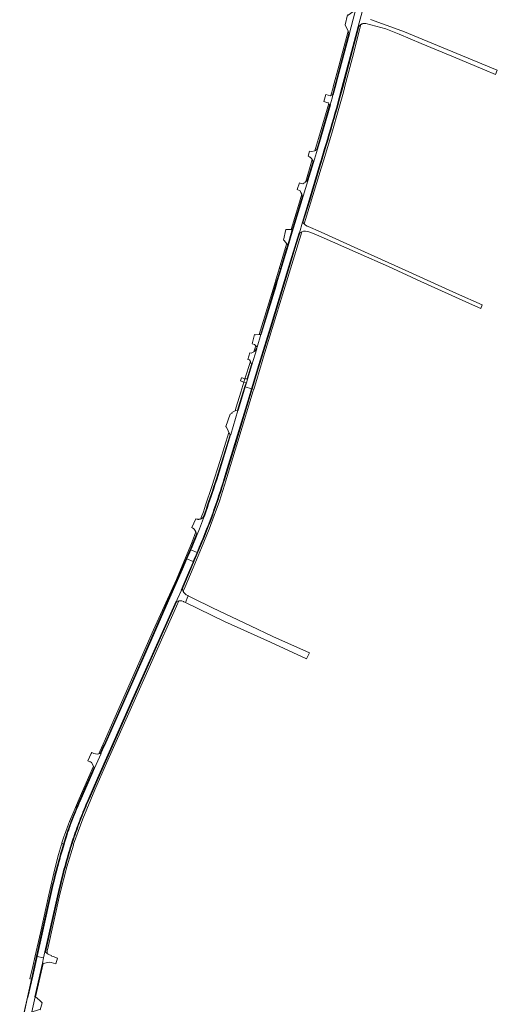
# Model space of a CAD drawing. Extents: x 146402 to 164798, y 455483 to 464134.
# Tile 117 of 256: x 159301 to 159616, y 456394 to 457045. Entities that reach past the tile are written whole.
import ezdxf

# ---------------------------------------------------------------- set-up
doc = ezdxf.new("R2010")
doc.units = 0
doc.header["$LTSCALE"] = 0.2
for name, color, linetype, lineweight in [('B-XX-VH-VERHARDING_ASFALT-GV', 252, 'CONTINUOUS', 18), ('B-XX-VH-VERHARDING_BETONSTRAATSTEEN-GV', 252, 'CONTINUOUS', 18), ('B-XX-VH-VERHARDING_GRASBETONSTEEN-GV', 252, 'CONTINUOUS', 18), ('B-XX-VH-VERHARDING_STRAATBAKSTEEN-GV', 252, 'CONTINUOUS', 18)]:
    doc.layers.add(name, color=color, linetype=linetype, lineweight=lineweight)

msp = doc.modelspace()

# ---------------------------------------------------------------- linework, layer by layer
at = {"layer": 'B-XX-VH-VERHARDING_ASFALT-GV'}
for points in [[(159522.326, 457049.315), (159518.776, 457035.801), (159518.657, 457035.35), (159511.114, 457006.788), (159509.262, 457000), (159507.921, 456995.083), (159507.771, 456995.137), (159507.195, 456993.035), (159506.544, 456990.656), (159505.961, 456988.602), (159506.119, 456988.543), (159501.996, 456974.136), (159500, 456967.424), (159497.57, 456959.252), (159494.842, 456950.353), (159491.222, 456938.409), (159488.121, 456928.178), (159480.247, 456902.201), (159478.179, 456895.411), (159474.04, 456881.648), (159473.824, 456880.953), (159470.961, 456871.757), (159470.196, 456869.074), (159461.711, 456841.23), (159460.462, 456837.052), (159460.422, 456836.917), (159460.226, 456836.901), (159457.638, 456828.376), (159457.37, 456827.496), (159457.465, 456827.459), (159454.241, 456816.787), (159451.354, 456807.394), (159450.615, 456804.931), (159449.826, 456802.301), (159454.071, 456801.038), (159458.928, 456817.039), (159466.497, 456841.807), (159478.726, 456881.878), (159485.467, 456903.955), (159485.619, 456903.944), (159487.715, 456910.945), (159487.565, 456911.018), (159491.983, 456925.528), (159499.198, 456949.332), (159500, 456952.025), (159502.262, 456959.62), (159503.09, 456962.388), (159504.106, 456965.81), (159505.115, 456969.234), (159506.115, 456972.661), (159507.109, 456976.09), (159508.094, 456979.521), (159509.072, 456982.954), (159510.042, 456986.39), (159511.004, 456989.827), (159511.959, 456993.267), (159513.752, 457000), (159519.179, 457020.386), (159524.444, 457040.296), (159527.061, 457050.015)], [(159527.061, 457050.015), (159524.444, 457040.296), (159524.875, 457040.182), (159524.919, 457040.254), (159525.023, 457040.41), (159525.133, 457040.562), (159525.25, 457040.71), (159525.373, 457040.852), (159525.502, 457040.988), (159525.636, 457041.12), (159525.776, 457041.245), (159525.922, 457041.364), (159526.072, 457041.477), (159526.227, 457041.584), (159526.275, 457041.614), (159526.386, 457041.684), (159526.549, 457041.777), (159526.716, 457041.862), (159526.887, 457041.941), (159527.06, 457042.012), (159527.237, 457042.076), (159527.416, 457042.133), (159527.598, 457042.181), (159527.781, 457042.222), (159527.966, 457042.255), (159528.152, 457042.28), (159528.339, 457042.297), (159528.527, 457042.307), (159528.715, 457042.308), (159528.903, 457042.301), (159529.09, 457042.286), (159529.277, 457042.264), (159529.449, 457042.235), (159529.462, 457042.233), (159542.616, 457038.689), (159551.451, 457035.29), (159566.138, 457028.947), (159586.389, 457020.624), (159607.829, 457011.644), (159615.008, 457008.516), (159616.301, 457011.527), (159554.014, 457037.27), (159553.158, 457037.474), (159532.512, 457044.992)], [(159309.005, 456389.418), (159311.258, 456399.31), (159310.957, 456399.394), (159315.904, 456421.571), (159316.68, 456425.005), (159312.444, 456426.035), (159309.522, 456412.895), (159306.357, 456398.893), (159306.132, 456398.937), (159301.167, 456376.393)]]:
    msp.add_lwpolyline(points, dxfattribs=at)
for points in [[(159454.071, 456801.038), (159449.826, 456802.301), (159448.053, 456796.389), (159445.113, 456786.761), (159445.084, 456786.668), (159440.259, 456770.754), (159440.208, 456770.59), (159431.003, 456740.832), (159430.668, 456739.796), (159429.861, 456737.32), (159429.046, 456734.847), (159428.224, 456732.376), (159427.394, 456729.907), (159426.556, 456727.442), (159425.711, 456724.979), (159424.859, 456722.518), (159423.999, 456720.06), (159423.131, 456717.605), (159422.542, 456716.006), (159422.332, 456715.435), (159419.638, 456708.555), (159418.092, 456704.77), (159414.291, 456695.461), (159413.9, 456694.549), (159418.105, 456692.933), (159419.963, 456697.36), (159420.355, 456698.293), (159421.082, 456700.042), (159421.801, 456701.793), (159422.514, 456703.547), (159423.218, 456705.304), (159423.916, 456707.065), (159424.606, 456708.828), (159425.288, 456710.594), (159425.963, 456712.363), (159426.631, 456714.135), (159427.291, 456715.91), (159427.944, 456717.687), (159428.589, 456719.467), (159429.226, 456721.25), (159429.856, 456723.036), (159430.479, 456724.824), (159431.093, 456726.614), (159431.701, 456728.408), (159432.301, 456730.204), (159432.893, 456732.002), (159433.477, 456733.803), (159434.054, 456735.606), (159434.623, 456737.412), (159435.185, 456739.22), (159435.739, 456741.031), (159438.901, 456751.205), (159444.795, 456770.584), (159449.988, 456787.787), (159453.124, 456797.918)], [(159418.105, 456692.933), (159413.9, 456694.549), (159413.236, 456692.998), (159412.034, 456690.193), (159411.371, 456688.646), (159415.567, 456686.886), (159416.223, 456688.449), (159417.442, 456691.352)], [(159415.567, 456686.886), (159411.371, 456688.646), (159408.426, 456681.774), (159400.082, 456662.858), (159387.675, 456634.818), (159374.894, 456605.77), (159356.967, 456565.212), (159356.849, 456565.256), (159354.549, 456560.106), (159354.666, 456560.054), (159350.392, 456550.332), (159349.272, 456547.785), (159340.836, 456528.602), (159340.719, 456528.329), (159339.971, 456526.57), (159339.23, 456524.808), (159338.496, 456523.043), (159337.77, 456521.275), (159337.174, 456519.805), (159336.502, 456518.128), (159335.837, 456516.448), (159335.18, 456514.766), (159334.961, 456514.206), (159334.584, 456513.222), (159334.214, 456512.236), (159333.852, 456511.247), (159333.497, 456510.255), (159333.276, 456509.623), (159332.934, 456508.63), (159332.601, 456507.634), (159332.275, 456506.635), (159331.956, 456505.634), (159330.54, 456501.027), (159330.235, 456500), (159329.758, 456498.376), (159329.161, 456496.319), (159328.572, 456494.261), (159327.991, 456492.201), (159327.417, 456490.138), (159326.851, 456488.074), (159326.293, 456486.007), (159325.743, 456483.938), (159325.2, 456481.867), (159324.665, 456479.794), (159324.138, 456477.719), (159323.619, 456475.642), (159323.107, 456473.564), (159322.603, 456471.483), (159315.253, 456438.668), (159312.444, 456426.035), (159316.68, 456425.005), (159317.594, 456429.045), (159326.953, 456470.901), (159327.372, 456472.645), (159327.819, 456474.472), (159328.273, 456476.298), (159328.736, 456478.122), (159329.206, 456479.944), (159329.684, 456481.763), (159330.17, 456483.581), (159330.663, 456485.397), (159331.165, 456487.21), (159331.674, 456489.022), (159332.19, 456490.831), (159332.714, 456492.638), (159333.246, 456494.443), (159333.786, 456496.245), (159334.333, 456498.045), (159334.888, 456499.843), (159334.938, 456500), (159335.12, 456500.565), (159335.607, 456502.059), (159336.102, 456503.551), (159336.604, 456505.04), (159337.113, 456506.526), (159337.631, 456508.009), (159338.155, 456509.49), (159338.688, 456510.969), (159339.228, 456512.444), (159339.775, 456513.917), (159340.33, 456515.387), (159340.582, 456516.047), (159341.148, 456517.513), (159341.721, 456518.975), (159342.301, 456520.435), (159342.889, 456521.891), (159343.485, 456523.345), (159344.087, 456524.795), (159344.698, 456526.243), (159345.315, 456527.687), (159345.94, 456529.128), (159346.572, 456530.566), (159352.418, 456543.815), (159360.083, 456561.213), (159375.743, 456596.555), (159384.085, 456615.314), (159404.271, 456660.607), (159404.423, 456660.519), (159404.97, 456661.688), (159407.669, 456667.883), (159407.459, 456668.018), (159411.761, 456677.935), (159415.235, 456686.094)]]:
    msp.add_lwpolyline(points, close=True, dxfattribs=at)
at = {"layer": 'B-XX-VH-VERHARDING_BETONSTRAATSTEEN-GV'}
for points in [[(159522.326, 457049.315), (159522.878, 457051.339), (159521.293, 457050.287), (159520.81, 457049.966), (159517.871, 457047.805), (159517.462, 457047.932), (159515.928, 457041.412), (159517.833, 457037.173), (159518.372, 457035.974), (159518.657, 457035.35), (159518.776, 457035.801)], [(159506.125, 456994.527), (159503.141, 456995.406), (159501.77, 456990.671), (159504.31, 456989.952), (159504.89, 456989.788), (159505.043, 456989.513), (159505.524, 456988.651), (159505.961, 456988.602), (159506.544, 456990.656), (159507.195, 456993.035), (159507.771, 456995.137), (159507.505, 456995.192), (159506.456, 456994.686)], [(159494.842, 456950.353), (159497.57, 456959.252), (159496.322, 456958.395), (159495.833, 456958.267), (159493.77, 456957.73), (159492.395, 456957.874), (159491.477, 456954.532), (159492.305, 456954.218), (159492.496, 456954.078), (159492.682, 456953.931), (159492.863, 456953.778), (159493.038, 456953.62), (159493.208, 456953.455), (159493.373, 456953.285), (159493.532, 456953.109), (159493.595, 456953.035), (159493.738, 456952.86), (159493.875, 456952.68), (159494.006, 456952.496), (159494.08, 456952.383), (159494.13, 456952.307), (159494.247, 456952.114), (159494.357, 456951.916), (159494.46, 456951.715), (159494.464, 456951.707), (159494.508, 456951.582), (159494.545, 456951.455), (159494.575, 456951.326), (159494.596, 456951.196), (159494.604, 456951.126), (159494.613, 456951.01), (159494.615, 456950.894), (159494.608, 456950.777), (159494.594, 456950.662), (159494.571, 456950.548), (159494.546, 456950.452)], [(159491.222, 456938.409), (159490.836, 456938.466), (159489.517, 456937.37), (159489.401, 456937.274), (159488.573, 456936.705), (159487.932, 456936.319), (159486.107, 456936.822), (159485.676, 456936.988), (159484.095, 456932.509), (159486.173, 456931.75), (159486.395, 456931.178), (159486.387, 456931.136), (159486.637, 456930.683), (159487.274, 456929.528), (159487.498, 456929.123), (159487.354, 456928.359), (159487.726, 456928.265), (159488.121, 456928.178)], [(159480.144, 456906.122), (159476.723, 456906.263), (159475.025, 456899.09), (159475.499, 456898.981), (159477.231, 456896.655), (159477.882, 456895.781), (159480.932, 456906.089)], [(159488.003, 456910.869), (159487.715, 456910.945), (159485.619, 456903.944), (159485.898, 456903.985), (159487.235, 456904.6), (159488.23, 456905.058), (159489.746, 456905.109), (159491.772, 456904.591), (159493.093, 456904.254), (159498.531, 456901.954), (159500, 456901.305), (159524.491, 456890.483), (159544.432, 456881.702), (159565.887, 456871.8), (159583.857, 456863.593), (159598.016, 456857.293), (159605.318, 456854.105), (159606.416, 456856.344), (159589.328, 456863.82), (159555.402, 456879.331), (159521.696, 456894.595), (159500, 456904.364), (159499.523, 456904.579), (159491.464, 456908.096), (159490.791, 456908.39), (159489.596, 456909.068), (159488.867, 456909.892)], [(159456.625, 456836.715), (159455.898, 456836.915), (159454.494, 456830.766), (159456.062, 456830.341), (159456.778, 456829.449), (159457.638, 456828.376), (159460.226, 456836.901), (159459.016, 456836.805), (159456.904, 456836.638)], [(159457.37, 456827.496), (159457.075, 456827.61), (159456.53, 456825.791), (159455.506, 456825.284), (159453.834, 456824.456), (159452.885, 456824.645), (159451.57, 456820.388), (159452.576, 456820.206), (159453.238, 456818.995), (159454.094, 456817.11), (159454.241, 456816.787), (159457.465, 456827.459)], [(159447.753, 456808.105), (159447.378, 456808.264), (159446.815, 456806.168), (159447.113, 456806.062), (159449.031, 456805.437), (159449.681, 456807.549)], [(159451.182, 456807.447), (159449.681, 456807.549), (159449.031, 456805.437), (159450.369, 456805.01), (159450.615, 456804.931), (159451.354, 456807.394)], [(159445.113, 456786.761), (159444.676, 456786.825), (159443.187, 456786.428), (159441.018, 456785.239), (159441.227, 456784.91), (159439.961, 456784.18), (159439.884, 456784.204), (159436.963, 456775.977), (159437.187, 456775.909), (159438.049, 456774.213), (159439.069, 456772.208), (159439.852, 456770.668), (159440.208, 456770.59), (159440.259, 456770.754), (159445.084, 456786.668)], [(159422.542, 456716.006), (159422.103, 456716.104), (159421.786, 456715.762), (159421.662, 456715.651), (159421.532, 456715.547), (159421.398, 456715.448), (159421.259, 456715.356), (159421.116, 456715.271), (159420.969, 456715.193), (159420.818, 456715.122), (159420.665, 456715.059), (159420.607, 456715.037), (159420.518, 456715.006), (159420.42, 456714.973), (159420.231, 456714.916), (159420.04, 456714.867), (159419.847, 456714.826), (159419.652, 456714.793), (159419.456, 456714.768), (159419.26, 456714.75), (159419.063, 456714.741), (159418.865, 456714.74), (159418.694, 456714.745), (159418.668, 456714.746), (159418.471, 456714.761), (159418.275, 456714.784), (159418.08, 456714.814), (159417.886, 456714.852), (159417.843, 456714.862), (159417.28, 456715.109), (159417.173, 456715.155), (159414.494, 456709.372), (159415.314, 456708.965), (159415.475, 456708.885), (159415.562, 456708.802), (159415.65, 456708.72), (159415.819, 456708.549), (159415.983, 456708.372), (159416.14, 456708.19), (159416.291, 456708.003), (159416.436, 456707.812), (159416.575, 456707.615), (159416.707, 456707.414), (159416.832, 456707.208), (159416.951, 456706.999), (159417.062, 456706.786), (159417.166, 456706.569), (159417.235, 456706.411), (159417.263, 456706.349), (159417.352, 456706.125), (159417.434, 456705.899), (159417.481, 456705.759), (159417.664, 456704.901), (159418.092, 456704.77), (159419.638, 456708.555), (159422.332, 456715.435)], [(159408.324, 456668.721), (159408.296, 456668.859), (159407.827, 456667.78), (159407.669, 456667.883), (159404.97, 456661.688), (159404.423, 456660.519), (159404.676, 456660.425), (159406.053, 456660.823), (159406.136, 456660.847), (159407.999, 456660.854), (159408.996, 456660.424), (159409.256, 456660.311), (159410.424, 456659.807), (159411.945, 456663.87), (159412.162, 456664.261), (159411.866, 456664.423), (159410.895, 456664.954), (159410.64, 456665.133), (159410.394, 456665.325), (159410.159, 456665.53), (159409.935, 456665.746), (159409.722, 456665.973), (159409.521, 456666.211), (159409.332, 456666.459), (159409.156, 456666.717), (159408.994, 456666.983), (159408.871, 456667.21), (159408.846, 456667.257), (159408.712, 456667.538), (159408.592, 456667.826), (159408.488, 456668.12), (159408.398, 456668.418)], [(159415.27, 456662.696), (159412.162, 456664.261), (159411.945, 456663.87), (159410.424, 456659.807), (159436.208, 456647.335), (159466.552, 456633.516), (159490.225, 456622.609), (159492.205, 456626.667), (159468.164, 456637.44), (159453.442, 456644.331), (159428.234, 456656.282)], [(159349.388, 456560.216), (159348.497, 456560.669), (159348.222, 456559.964), (159346.011, 456555.299), (159347.329, 456554.668), (159347.757, 456554.462), (159348.257, 456554.223), (159349.594, 456551.71), (159350.12, 456550.72), (159350.392, 456550.332), (159354.666, 456560.054), (159354.549, 456560.106), (159354.023, 456559.976), (159353.117, 456559.774), (159351.983, 456559.521), (159349.825, 456559.994)]]:
    msp.add_lwpolyline(points, close=True, dxfattribs=at)
at = {"layer": 'B-XX-VH-VERHARDING_GRASBETONSTEEN-GV'}
for points in [[(159524.875, 457040.182), (159524.444, 457040.296), (159519.179, 457020.386), (159513.752, 457000), (159511.959, 456993.267), (159511.004, 456989.827), (159510.042, 456986.39), (159509.072, 456982.954), (159508.094, 456979.521), (159507.109, 456976.09), (159506.115, 456972.661), (159505.115, 456969.234), (159504.106, 456965.81), (159503.09, 456962.388), (159502.262, 456959.62), (159500, 456952.025), (159499.198, 456949.332), (159491.983, 456925.528), (159487.565, 456911.018), (159487.715, 456910.945), (159488.003, 456910.869), (159492.41, 456925.399), (159499.625, 456949.203), (159500, 456950.462), (159502.689, 456959.492), (159503.524, 456962.283), (159504.54, 456965.704), (159505.548, 456969.127), (159506.549, 456972.553), (159507.541, 456975.98), (159508.526, 456979.41), (159509.504, 456982.843), (159510.474, 456986.277), (159511.436, 456989.713), (159512.39, 456993.152), (159514.213, 457000), (159519.61, 457020.272)], [(159525.068, 457037.184), (159526.275, 457041.614), (159526.227, 457041.584), (159526.072, 457041.477), (159525.922, 457041.364), (159525.776, 457041.245), (159525.636, 457041.12), (159525.502, 457040.988), (159525.373, 457040.852), (159525.25, 457040.71), (159525.133, 457040.562), (159525.023, 457040.41), (159524.919, 457040.254), (159524.875, 457040.182), (159519.61, 457020.272), (159514.213, 457000), (159512.39, 456993.152), (159511.436, 456989.713), (159510.474, 456986.277), (159509.504, 456982.843), (159508.526, 456979.41), (159507.541, 456975.98), (159506.549, 456972.553), (159505.548, 456969.127), (159504.54, 456965.704), (159503.524, 456962.283), (159502.689, 456959.492), (159500, 456950.462), (159499.625, 456949.203), (159492.41, 456925.399), (159488.003, 456910.869), (159488.867, 456909.892), (159495.308, 456931.548), (159500, 456946.817), (159501.682, 456952.292), (159507.444, 456971.306), (159511.305, 456984.519), (159514.637, 456996.95), (159515.343, 456999.674), (159515.428, 457000), (159520.585, 457019.897)], [(159518.372, 457035.974), (159517.833, 457037.173), (159511.765, 457014.141), (159507.999, 457000.342), (159507.905, 457000), (159506.456, 456994.686), (159507.505, 456995.192), (159508.037, 456997.084), (159508.815, 457000), (159517.692, 457033.281)], [(159518.657, 457035.35), (159518.372, 457035.974), (159517.692, 457033.281), (159508.815, 457000), (159508.037, 456997.084), (159507.505, 456995.192), (159507.771, 456995.137), (159507.921, 456995.083), (159509.262, 457000), (159511.114, 457006.788)], [(159505.524, 456988.651), (159505.043, 456989.513), (159504.021, 456985.766), (159500, 456972.263), (159495.833, 456958.267), (159496.322, 456958.395), (159497.57, 456959.252), (159497.116, 456959.324), (159497.915, 456961.871), (159500, 456969.005), (159505.105, 456986.472), (159505.604, 456988.272), (159505.42, 456988.315)], [(159505.961, 456988.602), (159505.524, 456988.651), (159505.42, 456988.315), (159505.604, 456988.272), (159505.105, 456986.472), (159500, 456969.005), (159497.915, 456961.871), (159497.116, 456959.324), (159497.57, 456959.252), (159500, 456967.424), (159501.996, 456974.136), (159506.119, 456988.543)], [(159494.13, 456952.307), (159494.08, 456952.383), (159489.771, 456937.913), (159489.517, 456937.37), (159490.836, 456938.466), (159494.42, 456950.494), (159494.546, 456950.452), (159494.571, 456950.548), (159494.594, 456950.662), (159494.608, 456950.777), (159494.615, 456950.894), (159494.613, 456951.01), (159494.604, 456951.126), (159494.596, 456951.196), (159494.575, 456951.326), (159494.545, 456951.455), (159494.508, 456951.582), (159494.464, 456951.707), (159494.46, 456951.715), (159494.357, 456951.916), (159494.247, 456952.114)], [(159494.546, 456950.452), (159494.42, 456950.494), (159490.836, 456938.466), (159491.222, 456938.409), (159494.842, 456950.353)], [(159488.121, 456928.178), (159487.726, 456928.265), (159481.582, 456907.947), (159480.932, 456906.089), (159477.882, 456895.781), (159477.174, 456893.583), (159473.681, 456881.824), (159473.339, 456880.725), (159473.824, 456880.953), (159474.04, 456881.648), (159478.179, 456895.411), (159480.247, 456902.201)], [(159487.498, 456929.123), (159487.274, 456929.528), (159485.061, 456922.095), (159480.144, 456906.122), (159480.932, 456906.089), (159481.582, 456907.947), (159487.726, 456928.265), (159487.354, 456928.359)], [(159483.368, 456895.757), (159485.898, 456903.985), (159485.619, 456903.944), (159485.467, 456903.955), (159478.726, 456881.878), (159466.497, 456841.807), (159458.928, 456817.039), (159454.071, 456801.038), (159454.454, 456800.924), (159458.69, 456814.802), (159466.924, 456841.677), (159479.153, 456881.748)], [(159483.251, 456891.555), (159487.235, 456904.6), (159485.898, 456903.985), (159483.368, 456895.757), (159479.153, 456881.748), (159466.924, 456841.677), (159458.69, 456814.802), (159454.454, 456800.924), (159455.482, 456800.616), (159461.077, 456818.999), (159462.017, 456822.087), (159465.326, 456832.961), (159473.637, 456860.176)], [(159477.882, 456895.781), (159477.231, 456896.655), (159477.193, 456896.53), (159472.249, 456880.19), (159473.339, 456880.725), (159473.681, 456881.824), (159477.174, 456893.583)], [(159470.567, 456871.826), (159473.339, 456880.725), (159472.249, 456880.19), (159470.279, 456873.679), (159469.09, 456869.746), (159459.016, 456836.805), (159460.226, 456836.901), (159460.422, 456836.917), (159460.462, 456837.052), (159460.071, 456837.151)], [(159470.961, 456871.757), (159473.824, 456880.953), (159473.339, 456880.725), (159470.567, 456871.826), (159460.071, 456837.151), (159460.462, 456837.052), (159461.711, 456841.23), (159470.196, 456869.074)], [(159457.638, 456828.376), (159456.778, 456829.449), (159455.506, 456825.284), (159456.53, 456825.791), (159457.075, 456827.61), (159457.37, 456827.496)], [(159454.094, 456817.11), (159453.238, 456818.995), (159449.681, 456807.549), (159451.182, 456807.447)], [(159454.241, 456816.787), (159454.094, 456817.11), (159451.182, 456807.447), (159451.354, 456807.394)], [(159450.369, 456805.01), (159449.031, 456805.437), (159446.974, 456798.71), (159443.942, 456788.906), (159443.187, 456786.428), (159444.676, 456786.825), (159446.303, 456792.021), (159449.548, 456802.388)], [(159450.615, 456804.931), (159450.369, 456805.01), (159449.548, 456802.388), (159446.303, 456792.021), (159444.676, 456786.825), (159445.113, 456786.761), (159448.053, 456796.389), (159449.826, 456802.301)], [(159454.454, 456800.924), (159454.071, 456801.038), (159453.124, 456797.918), (159449.988, 456787.787), (159444.795, 456770.584), (159438.901, 456751.205), (159435.739, 456741.031), (159435.185, 456739.22), (159434.623, 456737.412), (159434.054, 456735.606), (159433.477, 456733.803), (159432.893, 456732.002), (159432.301, 456730.204), (159431.701, 456728.408), (159431.093, 456726.614), (159430.479, 456724.824), (159429.856, 456723.036), (159429.226, 456721.25), (159428.589, 456719.467), (159427.944, 456717.687), (159427.291, 456715.91), (159426.631, 456714.135), (159425.963, 456712.363), (159425.288, 456710.594), (159424.606, 456708.828), (159423.916, 456707.065), (159423.218, 456705.304), (159422.514, 456703.547), (159421.801, 456701.793), (159421.082, 456700.042), (159420.355, 456698.293), (159419.963, 456697.36), (159418.105, 456692.933), (159417.442, 456691.352), (159416.223, 456688.449), (159415.567, 456686.886), (159415.235, 456686.094), (159411.761, 456677.935), (159407.459, 456668.018), (159407.669, 456667.883), (159407.827, 456667.78), (159408.296, 456668.859), (159408.592, 456669.54), (159420.374, 456697.187), (159420.764, 456698.115), (159421.491, 456699.866), (159422.212, 456701.619), (159422.925, 456703.375), (159423.63, 456705.135), (159424.329, 456706.897), (159425.019, 456708.662), (159425.703, 456710.43), (159426.378, 456712.201), (159427.047, 456713.975), (159427.707, 456715.752), (159428.361, 456717.531), (159429.007, 456719.313), (159429.645, 456721.098), (159430.276, 456722.885), (159430.899, 456724.676), (159431.514, 456726.468), (159432.122, 456728.264), (159432.723, 456730.062), (159433.316, 456731.862), (159433.901, 456733.665), (159434.479, 456735.47), (159435.049, 456737.278), (159435.611, 456739.089), (159436.166, 456740.901), (159443.778, 456765.775), (159450.404, 456787.654)], [(159455.482, 456800.616), (159454.454, 456800.924), (159450.404, 456787.654), (159443.778, 456765.775), (159436.166, 456740.901), (159435.611, 456739.089), (159435.049, 456737.278), (159434.479, 456735.47), (159433.901, 456733.665), (159433.316, 456731.862), (159432.723, 456730.062), (159432.122, 456728.264), (159431.514, 456726.468), (159430.899, 456724.676), (159430.276, 456722.885), (159429.645, 456721.098), (159429.007, 456719.313), (159428.361, 456717.531), (159427.707, 456715.752), (159427.047, 456713.975), (159426.378, 456712.201), (159425.703, 456710.43), (159425.019, 456708.662), (159424.329, 456706.897), (159423.63, 456705.135), (159422.925, 456703.375), (159422.212, 456701.619), (159421.491, 456699.866), (159420.764, 456698.115), (159420.374, 456697.187), (159408.592, 456669.54), (159408.296, 456668.859), (159408.324, 456668.721), (159408.398, 456668.418), (159408.488, 456668.12), (159408.592, 456667.826), (159408.712, 456667.538), (159408.846, 456667.257), (159408.871, 456667.21), (159410.172, 456670.158), (159415.373, 456682.632), (159420.995, 456695.993), (159426.038, 456708.288), (159429.429, 456717.221), (159432.762, 456726.677), (159436.08, 456737.382), (159445.698, 456768.449), (159455.175, 456799.606)], [(159439.852, 456770.668), (159439.069, 456772.208), (159433.265, 456753.506), (159427.915, 456736.457), (159423.714, 456724.076), (159422.216, 456719.787), (159420.854, 456715.886), (159420.518, 456715.006), (159420.607, 456715.037), (159420.665, 456715.059), (159420.818, 456715.122), (159420.969, 456715.193), (159421.116, 456715.271), (159421.259, 456715.356), (159421.398, 456715.448), (159421.532, 456715.547), (159421.662, 456715.651), (159421.786, 456715.762), (159422.103, 456716.104), (159422.711, 456717.757), (159423.102, 456718.861), (159423.963, 456721.308), (159424.817, 456723.756), (159425.663, 456726.207), (159426.501, 456728.661), (159427.331, 456731.118), (159428.154, 456733.577), (159428.97, 456736.038), (159429.778, 456738.503), (159430.578, 456740.969)], [(159440.208, 456770.59), (159439.852, 456770.668), (159430.578, 456740.969), (159429.778, 456738.503), (159428.97, 456736.038), (159428.154, 456733.577), (159427.331, 456731.118), (159426.501, 456728.661), (159425.663, 456726.207), (159424.817, 456723.756), (159423.963, 456721.308), (159423.102, 456718.861), (159422.711, 456717.757), (159422.103, 456716.104), (159422.542, 456716.006), (159423.131, 456717.605), (159423.999, 456720.06), (159424.859, 456722.518), (159425.711, 456724.979), (159426.556, 456727.442), (159427.394, 456729.907), (159428.224, 456732.376), (159429.046, 456734.847), (159429.861, 456737.32), (159430.668, 456739.796), (159431.003, 456740.832)], [(159417.263, 456706.349), (159417.235, 456706.411), (159414.721, 456699.828), (159404.438, 456675.108), (159389.388, 456641.666), (159374.769, 456608.688), (159360.759, 456576.738), (159356.02, 456566.217), (159353.832, 456561.36), (159353.117, 456559.774), (159354.023, 456559.976), (159356.461, 456565.532), (159356.637, 456565.493), (159357.59, 456567.601), (159374.486, 456605.95), (159387.035, 456634.459), (159399.674, 456663.038), (159408.017, 456681.952), (159413.879, 456695.633), (159417.664, 456704.901), (159417.481, 456705.759), (159417.434, 456705.899), (159417.352, 456706.125)], [(159418.092, 456704.77), (159417.664, 456704.901), (159413.879, 456695.633), (159408.017, 456681.952), (159399.674, 456663.038), (159387.035, 456634.459), (159374.486, 456605.95), (159357.59, 456567.601), (159356.637, 456565.493), (159356.461, 456565.532), (159354.023, 456559.976), (159354.549, 456560.106), (159356.849, 456565.256), (159356.967, 456565.212), (159374.894, 456605.77), (159387.675, 456634.818), (159400.082, 456662.858), (159408.426, 456681.774), (159411.371, 456688.646), (159412.034, 456690.193), (159413.236, 456692.998), (159413.9, 456694.549), (159414.291, 456695.461)], [(159404.423, 456660.519), (159404.271, 456660.607), (159384.085, 456615.314), (159375.743, 456596.555), (159360.083, 456561.213), (159352.418, 456543.815), (159346.572, 456530.566), (159345.94, 456529.128), (159345.315, 456527.687), (159344.698, 456526.243), (159344.087, 456524.795), (159343.485, 456523.345), (159342.889, 456521.891), (159342.301, 456520.435), (159341.721, 456518.975), (159341.148, 456517.513), (159340.582, 456516.047), (159340.33, 456515.387), (159339.775, 456513.917), (159339.228, 456512.444), (159338.688, 456510.969), (159338.155, 456509.49), (159337.631, 456508.009), (159337.113, 456506.526), (159336.604, 456505.04), (159336.102, 456503.551), (159335.607, 456502.059), (159335.12, 456500.565), (159334.938, 456500), (159334.888, 456499.843), (159334.333, 456498.045), (159333.786, 456496.245), (159333.246, 456494.443), (159332.714, 456492.638), (159332.19, 456490.831), (159331.674, 456489.022), (159331.165, 456487.21), (159330.663, 456485.397), (159330.17, 456483.581), (159329.684, 456481.763), (159329.206, 456479.944), (159328.736, 456478.122), (159328.273, 456476.298), (159327.819, 456474.472), (159327.372, 456472.645), (159326.953, 456470.901), (159317.594, 456429.045), (159318.015, 456428.939), (159327.387, 456470.798), (159327.797, 456472.507), (159328.244, 456474.335), (159328.699, 456476.161), (159329.161, 456477.985), (159329.632, 456479.807), (159330.11, 456481.627), (159330.595, 456483.445), (159331.089, 456485.261), (159331.59, 456487.074), (159332.099, 456488.886), (159332.615, 456490.696), (159333.139, 456492.503), (159333.671, 456494.308), (159334.211, 456496.111), (159334.758, 456497.911), (159335.313, 456499.709), (159335.406, 456500), (159335.526, 456500.373), (159336.014, 456501.87), (159336.51, 456503.365), (159337.013, 456504.857), (159337.524, 456506.347), (159338.042, 456507.834), (159338.568, 456509.318), (159339.102, 456510.8), (159339.643, 456512.279), (159340.191, 456513.755), (159340.747, 456515.228), (159341.015, 456515.931), (159341.578, 456517.39), (159342.149, 456518.846), (159342.727, 456520.299), (159343.312, 456521.749), (159343.905, 456523.197), (159344.505, 456524.641), (159345.113, 456526.082), (159345.728, 456527.52), (159346.35, 456528.954), (159346.98, 456530.386), (159352.826, 456543.635), (159360.491, 456561.033), (159376.325, 456596.842), (159403.705, 456658.25), (159404.676, 456660.425)], [(159402.97, 456653.839), (159406.053, 456660.823), (159404.676, 456660.425), (159403.705, 456658.25), (159376.325, 456596.842), (159360.491, 456561.033), (159352.826, 456543.635), (159346.98, 456530.386), (159346.35, 456528.954), (159345.728, 456527.52), (159345.113, 456526.082), (159344.505, 456524.641), (159343.905, 456523.197), (159343.312, 456521.749), (159342.727, 456520.299), (159342.149, 456518.846), (159341.578, 456517.39), (159341.015, 456515.931), (159340.747, 456515.228), (159340.191, 456513.755), (159339.643, 456512.279), (159339.102, 456510.8), (159338.568, 456509.318), (159338.042, 456507.834), (159337.524, 456506.347), (159337.013, 456504.857), (159336.51, 456503.365), (159336.014, 456501.87), (159335.526, 456500.373), (159335.406, 456500), (159335.313, 456499.709), (159334.758, 456497.911), (159334.211, 456496.111), (159333.671, 456494.308), (159333.139, 456492.503), (159332.615, 456490.696), (159332.099, 456488.886), (159331.59, 456487.074), (159331.089, 456485.261), (159330.595, 456483.445), (159330.11, 456481.627), (159329.632, 456479.807), (159329.161, 456477.985), (159328.699, 456476.161), (159328.244, 456474.335), (159327.797, 456472.507), (159327.387, 456470.798), (159318.015, 456428.939), (159319.086, 456428.053), (159319.187, 456429.903), (159319.464, 456431.373), (159327.519, 456467.264), (159331.957, 456485.15), (159336.373, 456499.62), (159336.489, 456500), (159336.575, 456500.279), (159342.571, 456516.901), (159350.465, 456536.08), (159358.305, 456553.703), (159362.874, 456563.973), (159374.784, 456590.72), (159389.943, 456624.879)], [(159350.392, 456550.332), (159350.12, 456550.72), (159344.279, 456537.558), (159339.555, 456526.786), (159338.748, 456524.74), (159337.934, 456522.696), (159337.112, 456520.656), (159336.282, 456518.619), (159335.446, 456516.584), (159334.773, 456514.964), (159334.764, 456514.94), (159334.384, 456513.939), (159334.012, 456512.935), (159333.648, 456511.929), (159333.29, 456510.92), (159332.941, 456509.909), (159332.599, 456508.894), (159332.265, 456507.878), (159331.938, 456506.859), (159331.619, 456505.837), (159331.394, 456505.178), (159329.821, 456500.116), (159329.801, 456500.046), (159329.787, 456500), (159329.492, 456498.978), (159329.111, 456497.684), (159328.531, 456495.689), (159327.958, 456493.692), (159327.393, 456491.692), (159326.836, 456489.691), (159326.286, 456487.687), (159325.744, 456485.681), (159325.21, 456483.673), (159324.684, 456481.663), (159324.165, 456479.651), (159323.654, 456477.637), (159323.151, 456475.622), (159322.656, 456473.604), (159322.168, 456471.584), (159314.927, 456439.225), (159312.009, 456426.141), (159312.444, 456426.035), (159315.253, 456438.668), (159322.603, 456471.483), (159323.107, 456473.564), (159323.619, 456475.642), (159324.138, 456477.719), (159324.665, 456479.794), (159325.2, 456481.867), (159325.743, 456483.938), (159326.293, 456486.007), (159326.851, 456488.074), (159327.417, 456490.138), (159327.991, 456492.201), (159328.572, 456494.261), (159329.161, 456496.319), (159329.758, 456498.376), (159330.235, 456500), (159330.54, 456501.027), (159331.956, 456505.634), (159332.275, 456506.635), (159332.601, 456507.634), (159332.934, 456508.63), (159333.276, 456509.623), (159333.497, 456510.255), (159333.852, 456511.247), (159334.214, 456512.236), (159334.584, 456513.222), (159334.961, 456514.206), (159335.18, 456514.766), (159335.837, 456516.448), (159336.502, 456518.128), (159337.174, 456519.805), (159337.77, 456521.275), (159338.496, 456523.043), (159339.23, 456524.808), (159339.971, 456526.57), (159340.719, 456528.329), (159340.836, 456528.602), (159349.272, 456547.785)], [(159350.12, 456550.72), (159349.594, 456551.71), (159346.336, 456544.129), (159340.1, 456530.034), (159336.624, 456521.794), (159333.911, 456515.202), (159333.186, 456513.439), (159330.528, 456506.194), (159330.326, 456505.643), (159328.866, 456501.023), (159328.805, 456500.829), (159329.801, 456500.046), (159329.821, 456500.116), (159331.394, 456505.178), (159331.619, 456505.837), (159331.938, 456506.859), (159332.265, 456507.878), (159332.599, 456508.894), (159332.941, 456509.909), (159333.29, 456510.92), (159333.648, 456511.929), (159334.012, 456512.935), (159334.384, 456513.939), (159334.764, 456514.94), (159334.773, 456514.964), (159335.446, 456516.584), (159336.282, 456518.619), (159337.112, 456520.656), (159337.934, 456522.696), (159338.748, 456524.74), (159339.555, 456526.786), (159344.279, 456537.558)], [(159329.801, 456500.046), (159328.805, 456500.829), (159328.725, 456500.576), (159328.706, 456500.514), (159328.661, 456500.355), (159328.559, 456500), (159326.664, 456493.336), (159324.247, 456483.872), (159320.182, 456466.633), (159314.585, 456441.57), (159311.12, 456426.343), (159312.009, 456426.141), (159314.927, 456439.225), (159322.168, 456471.584), (159322.656, 456473.604), (159323.151, 456475.622), (159323.654, 456477.637), (159324.165, 456479.651), (159324.684, 456481.663), (159325.21, 456483.673), (159325.744, 456485.681), (159326.286, 456487.687), (159326.836, 456489.691), (159327.393, 456491.692), (159327.958, 456493.692), (159328.531, 456495.689), (159329.111, 456497.684), (159329.492, 456498.978), (159329.787, 456500)], [(159312.444, 456426.035), (159312.009, 456426.141), (159308.643, 456411.044), (159300.941, 456376.408), (159301.003, 456376.373), (159301.307, 456376.202), (159301.337, 456376.339), (159301.167, 456376.393), (159306.132, 456398.937), (159306.357, 456398.893), (159309.522, 456412.895)], [(159312.009, 456426.141), (159311.12, 456426.343), (159309.555, 456419.468), (159307.649, 456411.282), (159308.643, 456411.044)], [(159316.201, 456421.503), (159315.904, 456421.571), (159310.957, 456399.394), (159311.258, 456399.31), (159311.427, 456399.366), (159316.333, 456421.402)]]:
    msp.add_lwpolyline(points, close=True, dxfattribs=at)
at = {"layer": 'B-XX-VH-VERHARDING_STRAATBAKSTEEN-GV'}
for points in [[(159318.015, 456428.939), (159317.594, 456429.045), (159316.68, 456425.005), (159315.904, 456421.571), (159316.201, 456421.503), (159316.333, 456421.402), (159317.606, 456421.636), (159320.425, 456422.154), (159321.736, 456421.93), (159324.823, 456421.076), (159325.95, 456424.985), (159323.072, 456425.916), (159322.033, 456426.252), (159322.058, 456426.364), (159319.845, 456427.426), (159319.086, 456428.053)], [(159312.606, 456398.333), (159311.427, 456399.366), (159311.258, 456399.31), (159309.005, 456389.418), (159309.125, 456389.377), (159310.561, 456389.807), (159311.396, 456390.056), (159314.119, 456390.871), (159314.542, 456390.709), (159315.866, 456395.478), (159314.332, 456396.822)]]:
    msp.add_lwpolyline(points, close=True, dxfattribs=at)

doc.saveas('drawing.dxf')
